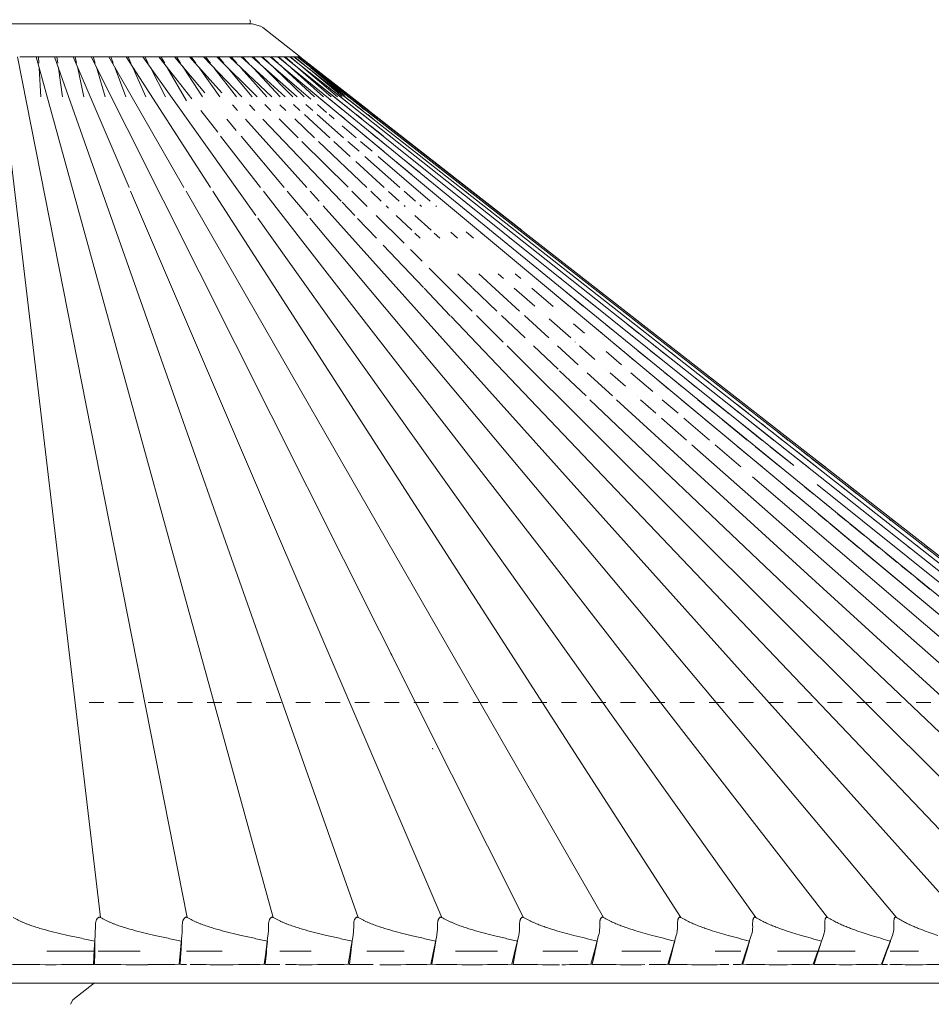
# Model space of a CAD drawing. Header units: millimetres. Extents: x -7014 to -4812, y -150 to 6878.
# Tile 7 of 17: x -6587 to -6402, y 180 to 380. Entities that reach past the tile are written whole.
import ezdxf

# ---------------------------------------------------------------- set-up
doc = ezdxf.new("R2010")
doc.units = ezdxf.units.MM
doc.linetypes.add('Dash', pattern=[6, 3, -3])
doc.layers.add('A-ANNO-DIMS', color=7, linetype='Dash', lineweight=9, true_color=0xd2d2d2)
doc.layers.add('E-LITE-EQPM', color=7, linetype='Continuous', lineweight=20)

# ---------------------------------------------------------------- blocks, each defined once
blk = doc.blocks.new('71576-01 - 71576-01 SAIGON Grey_matt white floor 0_1M R55-457170-Alzado_PDF')
at = {"layer": 'E-LITE-EQPM'}
for p, q in [((-6530.09, 372.51), (-6537.66, 378.42)), ((-6570.65, 197.57), (-6591.34, 372.51)), ((-6553.03, 197.57), (-6587.52, 372.51)), ((-6583.72, 372.51), (-6587.05, 372.51)), ((-6583.72, 372.51), (-6583.25, 372.51)), ((-6535.55, 197.57), (-6583.72, 372.51)), ((-6583.25, 372.51), (-6583.17, 371.21)), ((-6580.77, 372.51), (-6583.24, 372.51)), ((-6580.79, 372.51), (-6579.48, 372.51)), ((-6518.29, 197.57), (-6579.95, 372.51)), ((-6579.48, 372.51), (-6579.3, 371.21)), ((-6576.65, 372.51), (-6579.47, 372.51)), ((-6576.67, 372.51), (-6575.76, 372.51)), ((-6564.84, 345.93), (-6576.22, 372.51)), ((-6575.76, 372.51), (-6575.48, 371.21)), ((-6575.76, 372.51), (-6575.22, 372.51)), ((-6572.55, 372.51), (-6575.74, 372.51)), ((-6572.56, 372.51), (-6572.1, 372.51)), ((-6484.69, 197.57), (-6572.55, 372.51)), ((-6572.1, 372.51), (-6571.72, 371.21)), ((-6569.55, 372.51), (-6572.05, 372.51)), ((-6569.58, 372.51), (-6568.96, 372.51)), ((-6568.96, 372.51), (-6568.91, 372.51)), ((-6553.69, 345.93), (-6568.96, 372.51)), ((-6568.91, 372.51), (-6568.51, 372.51)), ((-6568.51, 372.51), (-6568.04, 371.21)), ((-6568.51, 372.51), (-6567.97, 372.51)), ((-6562.55, 372.51), (-6567.93, 372.51)), ((-6565.75, 372.51), (-6565.02, 372.51)), ((-6548.32, 345.93), (-6565.45, 372.51)), ((-6565.02, 372.51), (-6564.44, 371.21)), ((-6562.6, 372.51), (-6561.63, 372.51)), ((-6539.06, 340.22), (-6562.05, 372.51)), ((-6561.63, 372.51), (-6560.96, 371.21)), ((-6561.63, 372.51), (-6561.19, 372.51)), ((-6558.75, 372.51), (-6561.14, 372.51)), ((-6558.77, 372.51), (-6558.35, 372.51)), ((-6552.08, 363.92), (-6558.76, 372.51)), ((-6558.35, 372.51), (-6557.59, 371.21)), ((-6556.23, 372.51), (-6558.33, 372.51)), ((-6556.28, 372.51), (-6555.2, 372.51)), ((-6549.43, 365.16), (-6555.59, 372.51)), ((-6555.2, 372.51), (-6554.35, 371.21)), ((-6552.56, 372.51), (-6555.15, 372.51)), ((-6552.58, 372.51), (-6552.19, 372.51)), ((-6545.97, 365.16), (-6552.57, 372.51)), ((-6552.19, 372.51), (-6551.26, 371.21)), ((-6549.91, 372.51), (-6552.15, 372.51)), ((-6549.97, 372.51), (-6549.33, 372.51)), ((-6541.92, 364.35), (-6549.69, 372.51)), ((-6549.33, 372.51), (-6548.32, 371.21)), ((-6547.25, 372.51), (-6549.29, 372.51)), ((-6547.3, 372.51), (-6546.64, 372.51)), ((-6546.98, 372.51), (-6546.82, 372.51)), ((-6538.79, 364.35), (-6546.98, 372.51)), ((-6546.64, 372.51), (-6545.55, 371.21)), ((-6546.64, 372.51), (-6546.33, 372.51)), ((-6544.87, 372.51), (-6546.25, 372.51)), ((-6544.94, 372.51), (-6544.12, 372.51)), ((-6535.86, 364.35), (-6544.44, 372.51)), ((-6544.12, 372.51), (-6542.96, 371.21)), ((-6542.43, 372.51), (-6544.09, 372.51)), ((-6542.5, 372.51), (-6541.78, 372.51)), ((-6533.15, 364.35), (-6542.08, 372.51)), ((-6541.78, 372.51), (-6540.51, 371.15)), ((-6541.78, 372.51), (-6541.51, 372.51)), ((-6539.9, 372.51), (-6541.42, 372.51)), ((-6539.93, 372.51), (-6539.64, 372.51)), ((-6530.66, 364.35), (-6539.91, 372.51)), ((-6539.64, 372.51), (-6538.35, 371.21)), ((-6538.31, 372.51), (-6539.63, 372.51)), ((-6538.39, 372.51), (-6537.7, 372.51)), ((-6527.88, 363.9), (-6537.94, 372.51)), ((-6537.7, 372.51), (-6536.35, 371.21)), ((-6537.7, 372.51), (-6537.52, 372.51)), ((-6536.2, 372.51), (-6537.43, 372.51)), ((-6536.18, 372.51), (-6326.47, 197.59)), ((-6524.73, 362.96), (-6536.18, 372.51)), ((-6536.07, 372.51), (-6535.96, 372.51)), ((-6535.96, 372.51), (-6534.56, 371.21)), ((-6534.95, 372.51), (-6535.93, 372.51)), ((-6535.05, 372.51), (-6534.44, 372.51)), ((-6534.63, 372.51), (-6320.43, 197.6)), ((-6524.64, 364.35), (-6534.63, 372.51)), ((-6534.44, 372.51), (-6532.99, 371.21)), ((-6533.3, 372.51), (-6534.36, 372.51)), ((-6533.33, 372.51), (-6533.14, 372.51)), ((-6429.81, 289.43), (-6533.31, 372.51)), ((-6521.57, 363.09), (-6533.31, 372.51)), ((-6533.14, 372.51), (-6531.64, 371.21)), ((-6532.42, 372.51), (-6533.07, 372.51)), ((-6532.44, 372.51), (-6532.06, 372.51)), ((-6532.2, 372.51), (-6311.48, 197.63)), ((-6520.62, 363.33), (-6532.2, 372.51)), ((-6532.06, 372.51), (-6530.53, 371.21)), ((-6531.32, 372.51), (-6532, 372.51)), ((-6531.45, 372.51), (-6531.22, 372.51)), ((-6531.33, 372.51), (-6308.61, 197.64)), ((-6517.41, 361.59), (-6531.33, 372.51)), ((-6531.22, 372.51), (-6529.66, 371.21)), ((-6530.78, 372.51), (-6531.13, 372.51)), ((-6530.88, 372.51), (-6530.6, 372.51)), ((-6530.69, 372.51), (-6306.83, 197.64)), ((-6518.41, 362.92), (-6530.69, 372.51)), ((-6530.6, 372.51), (-6528.79, 371.02)), ((-6530.27, 372.51), (-6530.57, 372.51)), ((-6530.4, 372.51), (-6530.23, 372.51)), ((-6530.28, 372.51), (-6306.13, 197.64)), ((-6516.28, 361.59), (-6530.28, 372.51)), ((-6530.16, 372.42), (-6530.09, 372.51)), ((-6530.11, 372.51), (-6485.03, 337.25)), ((-6516.14, 361.59), (-6530.11, 372.51)), ((-6583.11, 370.3), (-6583.11, 370.22)), ((-6583.1, 370.17), (-6582.73, 364.35)), ((-6579.17, 370.32), (-6579.16, 370.24)), ((-6579.15, 370.17), (-6578.33, 364.35)), ((-6575.29, 370.34), (-6575.27, 370.25)), ((-6575.25, 370.17), (-6573.99, 364.35)), ((-6571.47, 370.36), (-6571.44, 370.27)), ((-6571.41, 370.17), (-6569.71, 364.35)), ((-6567.73, 370.38), (-6567.69, 370.28)), ((-6567.65, 370.17), (-6565.52, 364.35)), ((-6564.09, 370.39), (-6564.04, 370.3)), ((-6563.99, 370.17), (-6561.43, 364.35)), ((-6560.55, 370.41), (-6560.5, 370.31)), ((-6560.43, 370.17), (-6557.45, 364.35)), ((-6557.14, 370.43), (-6557.08, 370.33)), ((-6556.99, 370.17), (-6553.13, 363.53)), ((-6553.87, 370.46), (-6553.79, 370.35)), ((-6553.68, 370.17), (-6549.91, 364.35)), ((-6550.74, 370.48), (-6550.66, 370.37)), ((-6550.52, 370.17), (-6546.38, 364.35)), ((-6547.78, 370.5), (-6547.69, 370.39)), ((-6547.52, 370.17), (-6543.02, 364.35)), ((-6544.99, 370.53), (-6544.89, 370.41)), ((-6544.69, 370.17), (-6539.84, 364.35)), ((-6542.38, 370.56), (-6542.27, 370.43)), ((-6542.04, 370.17), (-6536.87, 364.35)), ((-6539.97, 370.59), (-6539.85, 370.46)), ((-6539.58, 370.17), (-6534.11, 364.35)), ((-6537.77, 370.63), (-6537.64, 370.49)), ((-6537.35, 370.2), (-6531.56, 364.35)), ((-6535.79, 370.67), (-6535.64, 370.53)), ((-6535.27, 370.17), (-6529.25, 364.35)), ((-6534.03, 370.71), (-6533.87, 370.57)), ((-6533.44, 370.17), (-6527.19, 364.35)), ((-6532.5, 370.77), (-6532.33, 370.62)), ((-6531.83, 370.17), (-6525.36, 364.35)), ((-6531.22, 370.84), (-6531.04, 370.68)), ((-6530.46, 370.17), (-6523.8, 364.35)), ((-6530.2, 370.93), (-6530.01, 370.76)), ((-6529.46, 371.04), (-6529.25, 370.87)), ((-6529.31, 370.17), (-6522.49, 364.35)), ((-6528.41, 370.17), (-6521.57, 364.45)), ((-6527.88, 370.27), (-6521.04, 364.64)), ((-6527.35, 370.17), (-6520.55, 364.64)), ((-6527.18, 370.17), (-6523.18, 366.94)), ((-6542.77, 361.59), (-6543.8, 362.74)), ((-6539.29, 361.59), (-6540.39, 362.74)), ((-6536.02, 361.59), (-6537.23, 362.8)), ((-6532.96, 361.59), (-6534.19, 362.76)), ((-6530.12, 361.59), (-6531.44, 362.79)), ((-6527.52, 361.59), (-6528.89, 362.79)), ((-6524.73, 361.2), (-6526.57, 362.78)), ((-6523.08, 361.59), (-6524.51, 362.78)), ((-6521.25, 361.59), (-6524.16, 363.96)), ((-6519.69, 361.59), (-6521.17, 362.77)), ((-6518.41, 361.59), (-6519.91, 362.77)), ((-6518.93, 363.33), (-6516.97, 361.73)), ((-6516.7, 361.59), (-6518.21, 362.77)), ((-6546.82, 357.14), (-6550.27, 361.59)), ((-6524.06, 356.05), (-6529.22, 360.76)), ((-6521.25, 356.05), (-6526.59, 360.76)), ((-6523.18, 359.88), (-6524.21, 360.76)), ((-6521.03, 359.87), (-6522.08, 360.75)), ((-6519.15, 359.87), (-6520.23, 360.75)), ((-6517.55, 359.87), (-6518.65, 360.75)), ((-6516.24, 359.87), (-6517.35, 360.75)), ((-6515.26, 359.89), (-6516.34, 360.74)), ((-6514.49, 359.86), (-6515.62, 360.74)), ((-6514.06, 359.86), (-6515.19, 360.74)), ((-6543.04, 357.54), (-6544.97, 359.84)), ((-6528.73, 345.93), (-6541.2, 359.84)), ((-6521.72, 343.13), (-6537.63, 359.84)), ((-6530.46, 356.05), (-6534.32, 359.89)), ((-6527.14, 356.05), (-6531.17, 359.89)), ((-6518.71, 356.05), (-6521.52, 358.46)), ((-6516.44, 356.05), (-6519.33, 358.46)), ((-6514.47, 356.05), (-6517.42, 358.45)), ((-6513.24, 356.4), (-6515.79, 358.45)), ((-6538.11, 345.93), (-6546.23, 356.38)), ((-6533.31, 345.93), (-6542.07, 356.38)), ((-6511.87, 356.4), (-6512.63, 357)), ((-6520.35, 345.97), (-6529.71, 355.3)), ((-6516.54, 345.96), (-6526.35, 355.3)), ((-6519.91, 352.25), (-6523.23, 355.29)), ((-6518.11, 353.28), (-6520.38, 355.29)), ((-6515.47, 353.28), (-6517.81, 355.28)), ((-6513.13, 353.28), (-6515.52, 355.28)), ((-6511.08, 353.28), (-6513.52, 355.27)), ((-6509.81, 345.96), (-6516.94, 352.25)), ((-6503.64, 343.16), (-6514.25, 352.24)), ((-6513.02, 345.96), (-6518.75, 351.19)), ((-6507.46, 348.56), (-6510.61, 351.18)), ((-6505.79, 348.96), (-6508.95, 351.54)), ((-6501.32, 197.57), (-6564.52, 345.18)), ((-6468.47, 197.57), (-6553.26, 345.18)), ((-6452.73, 197.57), (-6547.84, 345.18)), ((-6422.91, 197.57), (-6537.53, 345.18)), ((-6528.52, 340.22), (-6532.68, 345.18)), ((-6526.21, 343.13), (-6528.05, 345.18)), ((-6516.45, 342.08), (-6519.56, 345.18)), ((-6513.61, 343.17), (-6515.72, 345.18)), ((-6509.97, 343.17), (-6512.1, 345.12)), ((-6506.64, 343.16), (-6508.95, 345.2)), ((-6496.27, 344.98), (-6496.32, 345.02)), ((-6395.68, 197.57), (-6525.39, 342.21)), ((-6518.95, 340.22), (-6521.57, 342.97)), ((-6512.1, 341.74), (-6512.6, 342.21)), ((-6508.77, 342.07), (-6508.95, 342.24)), ((-6505.4, 342.07), (-6505.79, 342.41)), ((-6502.36, 342.06), (-6502.54, 342.21)), ((-6508.95, 334.61), (-6514.62, 340.26)), ((-6507.39, 337.26), (-6510.54, 340.26)), ((-6503.49, 337.25), (-6506.78, 340.25)), ((-6437.52, 197.57), (-6538.7, 339.71)), ((-6408.94, 197.57), (-6528.09, 339.71)), ((-6514.57, 335.61), (-6518.41, 339.65)), ((-6505.66, 335.61), (-6506.78, 336.67)), ((-6501.7, 335.61), (-6502.86, 336.67)), ((-6498.08, 335.61), (-6499.48, 336.84)), ((-6494.83, 335.61), (-6496.32, 336.89)), ((-6491.94, 335.61), (-6493.22, 336.67)), ((-6489.44, 335.61), (-6490.74, 336.67)), ((-6505.04, 325.6), (-6513.23, 334.21)), ((-6486.86, 335.23), (-6487.58, 335.8)), ((-6505.31, 330.98), (-6507.66, 333.32)), ((-6495.11, 320.82), (-6503.85, 329.52)), ((-6495.14, 325.6), (-6498.05, 328.37)), ((-6485.49, 320.8), (-6493.78, 328.37)), ((-6488.79, 327.41), (-6489.87, 328.37)), ((-6485.25, 327.41), (-6486.36, 328.37)), ((-6480.54, 328.35), (-6480.58, 328.37)), ((-6474.19, 328.37), (-6474.23, 328.41)), ((-6477.12, 327.41), (-6477.39, 327.63)), ((-6499.58, 319.86), (-6504.91, 325.46)), ((-6490.11, 320.81), (-6495.05, 325.52)), ((-6482.41, 321.79), (-6486.62, 325.5)), ((-6478.67, 321.78), (-6483.01, 325.5)), ((-6475.35, 321.77), (-6478.84, 324.68)), ((-6474.86, 323.7), (-6476.05, 324.68)), ((-6472.49, 323.69), (-6474.23, 325.09)), ((-6472.49, 321.77), (-6474.38, 323.31)), ((-6470.08, 321.76), (-6472.02, 323.31)), ((-6383.17, 197.57), (-6499.48, 319.76)), ((-6488.81, 314.53), (-6494.22, 319.92)), ((-6484.39, 315.37), (-6489.17, 319.91)), ((-6479.53, 315.36), (-6484.51, 319.91)), ((-6475.11, 315.35), (-6479.49, 319.21)), ((-6472.29, 316.32), (-6474.53, 318.24)), ((-6468.81, 316.31), (-6471.08, 318.21)), ((-6467.92, 320.02), (-6467.97, 320.07)), ((-6463.28, 316.3), (-6465.67, 318.22)), ((-6464.76, 319.08), (-6464.94, 319.21)), ((-6461.25, 316.29), (-6463.68, 318.21)), ((-6465.8, 316.31), (-6467.92, 318.04)), ((-6474.19, 314.53), (-6474.23, 314.57)), ((-6371.47, 197.57), (-6488.02, 313.75)), ((-6477.69, 308.99), (-6482.69, 313.75)), ((-6473.58, 309.91), (-6477.77, 313.75)), ((-6470.2, 311.01), (-6473.3, 313.75)), ((-6464.78, 309.9), (-6467.92, 312.59)), ((-6464.76, 312.94), (-6465.73, 313.75)), ((-6462.26, 310.86), (-6464.56, 312.78)), ((-6459.11, 310.85), (-6461.47, 312.77)), ((-6456.47, 310.84), (-6458.87, 312.76)), ((-6457.72, 313.5), (-6458.45, 314.07)), ((-6454.36, 310.83), (-6456.78, 312.75)), ((-6452.77, 310.82), (-6454.75, 312.38)), ((-6472, 303.58), (-6477.39, 308.7)), ((-6466.63, 303.57), (-6471.79, 308.28)), ((-6467.91, 308.99), (-6467.92, 309)), ((-6464, 305.54), (-6467.1, 308.28)), ((-6458.45, 304.48), (-6462.89, 308.28)), ((-6458.45, 307.68), (-6459.17, 308.28)), ((-6455.3, 307.73), (-6455.97, 308.28)), ((-6448.99, 307.85), (-6449.53, 308.28)), ((-6455.3, 305.04), (-6458.02, 307.31)), ((-6452.43, 305.39), (-6454.78, 307.3)), ((-6449.67, 305.38), (-6452.06, 307.29)), ((-6447.46, 305.37), (-6449.89, 307.29)), ((-6445.83, 305.37), (-6447.79, 306.91)), ((-6445.83, 306.22), (-6445.84, 306.23)), ((-6360.62, 197.57), (-6471.2, 302.81)), ((-6350.65, 197.57), (-6465.81, 302.81)), ((-6461.61, 303.43), (-6461.64, 303.46)), ((-6457.8, 300.08), (-6460.9, 302.81)), ((-6453.31, 300.08), (-6456.5, 302.81)), ((-6448.99, 299.78), (-6452.62, 302.81)), ((-6445.83, 300), (-6449.27, 302.81)), ((-6442.89, 299.93), (-6446.48, 302.81)), ((-6442.57, 302.81), (-6442.67, 302.89)), ((-6440.79, 300.08), (-6443, 301.83)), ((-6439.09, 300.08), (-6441.31, 301.82)), ((-6451.61, 294.61), (-6456.69, 299.09)), ((-6446.92, 294.61), (-6452.14, 299.08)), ((-6442.67, 294.51), (-6447.7, 298.71)), ((-6439.23, 294.61), (-6444.25, 298.71)), ((-6436.26, 294.61), (-6441.37, 298.71)), ((-6433.89, 294.61), (-6439.06, 298.71)), ((-6435.61, 297.34), (-6436.36, 297.94)), ((-6434.48, 297.34), (-6435.22, 297.92)), ((-6432.13, 294.61), (-6434.35, 296.36)), ((-6430.98, 294.61), (-6433.19, 296.34)), ((-6341.61, 197.57), (-6450.52, 293.65)), ((-6440.53, 289.14), (-6445.78, 293.64)), ((-6436.24, 289.14), (-6441.15, 293.24)), ((-6432.54, 289.14), (-6437.56, 293.24)), ((-6429.81, 289.43), (-6434.56, 293.24)), ((-6426.89, 289.07), (-6432.17, 293.24)), ((-6425.16, 289.14), (-6429.29, 292.39)), ((-6426.89, 291.42), (-6428.13, 292.39)), ((-6423.74, 288.96), (-6426.19, 290.87)), ((-6423.44, 289.14), (-6425.64, 290.86)), ((-6333.54, 197.57), (-6438.21, 287.16)), ((-6429.68, 283.68), (-6431.32, 285.04)), ((-6425.84, 283.68), (-6427.52, 285.04)), ((-6315.43, 197.62), (-6425.05, 285.61)), ((-6422.64, 283.68), (-6424.34, 285.04)), ((-6420.09, 283.68), (-6421.82, 285.04)), ((-6418.2, 283.68), (-6420.17, 285.22)), ((-6416.98, 283.68), (-6418.94, 285.21)), ((-6416.43, 283.68), (-6418.19, 285.04)), ((-6426.4, 280.94), (-6428.93, 283.05)), ((-6422.49, 280.94), (-6425.06, 283.04)), ((-6423.13, 278.21), (-6424.77, 279.58)), ((-6419.15, 278.21), (-6420.82, 279.58)), ((-6415.83, 278.21), (-6417.53, 279.58)), ((-6413.19, 278.21), (-6413.62, 278.55)), ((-6411.12, 278.11), (-6411.67, 278.55)), ((-6409.98, 278.21), (-6410.42, 278.55)), ((-6409.43, 278.21), (-6409.86, 278.55)), ((-6416.57, 272.74), (-6422.38, 277.59)), ((-6415.5, 275.23), (-6418.37, 277.58)), ((-6412.45, 272.74), (-6414.27, 274.23)), ((-6409.02, 272.74), (-6411.12, 274.42)), ((-6327.84, 198.73), (-6415.83, 272.13)), ((-6406.29, 272.74), (-6406.63, 273.01)), ((-6404.28, 272.74), (-6404.8, 273.15)), ((-6402.99, 272.74), (-6403.33, 273.01)), ((-6402.42, 272.74), (-6402.76, 273.01)), ((-6408.78, 269.74), (-6411.12, 271.65)), ((-6405.76, 267.28), (-6407.96, 269.07)), ((-6402.21, 267.28), (-6403.91, 268.64)), ((-6402.05, 264.25), (-6404.8, 266.5)), ((-6493.67, 261.14), (-6493.26, 260.44)), ((-6511.62, 251.21), (-6511.48, 250.88)), ((-6503.16, 231.99), (-6503.09, 231.81)), ((-6571.8, 191.06), (-6571.76, 192.79)), ((-6554.27, 191.06), (-6554.17, 192.79)), ((-6536.88, 191.06), (-6536.72, 192.79)), ((-6519.7, 191.06), (-6519.48, 192.79)), ((-6486.25, 191.06), (-6485.91, 192.79)), ((-6470.1, 191.06), (-6469.7, 192.79)), ((-6454.42, 191.06), (-6453.97, 192.79)), ((-6439.27, 191.06), (-6438.76, 192.79)), ((-6424.7, 191.06), (-6424.14, 192.79)), ((-6410.78, 191.06), (-6410.17, 192.79)), ((-6572.08, 190.73), (-6581.53, 190.73)), ((-6571.91, 190.73), (-6572.06, 190.73)), ((-6562.58, 190.73), (-6571.11, 190.73)), ((-6545.95, 190.73), (-6553.13, 190.73)), ((-6537.07, 190.4), (-6537.37, 188.08)), ((-6537.03, 190.73), (-6537.07, 190.44)), ((-6527.85, 190.73), (-6534.18, 190.73)), ((-6519.92, 190.4), (-6520.3, 188.08)), ((-6508.91, 190.73), (-6516.54, 190.73)), ((-6503.04, 190.4), (-6503.5, 188.08)), ((-6489.96, 190.73), (-6498.49, 190.73)), ((-6473.63, 190.73), (-6480.75, 190.73)), ((-6456.77, 190.73), (-6464.7, 190.73)), ((-6440.54, 190.73), (-6445.76, 190.73)), ((-6425.03, 190.73), (-6433.11, 190.73)), ((-6424.9, 190.73), (-6425.85, 188.08)), ((-6417.32, 190.73), (-6424.8, 190.73)), ((-6404.47, 190.73), (-6410.21, 190.73)), ((-6576.28, 180.83), (-6571.87, 184.3))]:
    blk.add_line(p, q, dxfattribs=at)
at = {"layer": 'E-LITE-EQPM', "flags": 128}
for points in [[(-6539.81, 379.16), (-6540.26, 379.16), (-6541.61, 379.16), (-6543.83, 379.16), (-6546.89, 379.16), (-6550.73, 379.16), (-6555.28, 379.16), (-6560.46, 379.16), (-6566.19, 379.16), (-6572.37, 379.16), (-6578.88, 379.16), (-6585.62, 379.16), (-6591.71, 379.16)], [(-6540.94, 379.16), (-6540.17, 379.16), (-6539.81, 379.16)], [(-6540.31, 380.03), (-6540.13, 379.6), (-6540.39, 379.21), (-6540.61, 379.16)], [(-6539.81, 379.16), (-6538.11, 378.72), (-6537.66, 378.42)], [(-6571.73, 193.94), (-6571.91, 191.01), (-6572.08, 188.08)], [(-6554.1, 193.94), (-6554.38, 191.01), (-6554.66, 188.08)], [(-6536.61, 193.94), (-6536.99, 191.01), (-6537.02, 190.75)], [(-6519.33, 193.94), (-6519.82, 191.01), (-6519.91, 190.44)], [(-6503.29, 188.08), (-6502.91, 190.43), (-6502.53, 192.79)], [(-6502.33, 193.94), (-6502.92, 191.01), (-6503.03, 190.44)], [(-6485.68, 193.94), (-6486.36, 191.01), (-6487.04, 188.08)], [(-6469.43, 193.94), (-6470.21, 191.01), (-6470.99, 188.08)], [(-6453.66, 193.94), (-6454.53, 191.01), (-6455.4, 188.08)], [(-6438.42, 193.94), (-6439.37, 191.01), (-6440.33, 188.08)], [(-6423.76, 193.94), (-6424.8, 191.01), (-6424.9, 190.73)], [(-6409.76, 193.94), (-6410.88, 191.01), (-6412, 188.08)], [(-6571.86, 188.08), (-6571.81, 190.43), (-6571.8, 191.01)], [(-6554.43, 188.08), (-6554.3, 190.43), (-6554.27, 191.01)], [(-6537.15, 188.08), (-6536.94, 190.43), (-6536.88, 191.01)], [(-6520.08, 188.08), (-6519.78, 190.43), (-6519.71, 191.01)], [(-6486.83, 188.08), (-6486.37, 190.43), (-6486.26, 191.01)], [(-6470.78, 188.08), (-6470.24, 190.43), (-6470.11, 191.01)], [(-6455.2, 188.08), (-6454.58, 190.43), (-6454.43, 191.01)], [(-6440.14, 188.08), (-6439.45, 190.43), (-6439.28, 191.01)], [(-6425.66, 188.08), (-6424.9, 190.43), (-6424.72, 191.01)], [(-6411.83, 188.08), (-6411, 190.43), (-6410.8, 191.01)], [(-6591.71, 184.28), (-6575.84, 184.28), (-6560.02, 184.28), (-6544.3, 184.28), (-6528.74, 184.28), (-6513.38, 184.28), (-6498.27, 184.28), (-6483.47, 184.28), (-6469.03, 184.28), (-6454.98, 184.28), (-6441.37, 184.28), (-6428.26, 184.28), (-6415.67, 184.28), (-6403.66, 184.28), (-6392.26, 184.28)], [(-6397.38, 184.28), (-6409.06, 184.28), (-6421.34, 184.28), (-6434.17, 184.28), (-6447.52, 184.28), (-6461.33, 184.28), (-6475.57, 184.28), (-6490.18, 184.28), (-6505.12, 184.28), (-6520.35, 184.28), (-6535.81, 184.28), (-6551.45, 184.28), (-6567.22, 184.28), (-6571.9, 184.28)], [(-6576.28, 180.83), (-6576.71, 179.96), (-6576.71, 179.95)]]:
    blk.add_lwpolyline(points, dxfattribs=at)
at = {"layer": 'E-LITE-EQPM'}
for points, knots in [([(-6577.26, 193.94), (-6578.02, 194.1), (-6579.53, 194.45), (-6581.42, 194.95), (-6582.74, 195.33), (-6583.49, 195.56), (-6584.05, 195.74), (-6584.61, 195.93), (-6585.17, 196.12), (-6585.73, 196.33), (-6586.27, 196.55), (-6586.81, 196.79), (-6587.51, 197.13), (-6588.02, 197.4), (-6588.36, 197.57)], [0, 0, 0, 0, 0.2, 0.4, 0.5, 0.55, 0.6, 0.65, 0.7, 0.75, 0.8, 0.85, 0.9, 1, 1, 1, 1]), ([(-6570.65, 197.57), (-6570.7, 197.6), (-6570.82, 197.65), (-6570.98, 197.65), (-6571.15, 197.54), (-6571.28, 197.41), (-6571.38, 197.25), (-6571.47, 197.08), (-6571.57, 196.83), (-6571.66, 196.52), (-6571.67, 196.27), (-6571.67, 196.17)], [0, 0, 0, 0, 0.071429, 0.160714, 0.25, 0.357143, 0.446429, 0.535714, 0.642857, 0.857143, 1, 1, 1, 1]), ([(-6559.59, 193.94), (-6560.34, 194.1), (-6561.84, 194.45), (-6563.72, 194.95), (-6565.03, 195.33), (-6565.77, 195.56), (-6566.33, 195.74), (-6566.89, 195.93), (-6567.45, 196.12), (-6568, 196.33), (-6568.55, 196.55), (-6569.08, 196.79), (-6569.79, 197.13), (-6570.31, 197.4), (-6570.65, 197.57)], [0, 0, 0, 0, 0.2, 0.4, 0.5, 0.55, 0.6, 0.65, 0.7, 0.75, 0.8, 0.85, 0.9, 1, 1, 1, 1]), ([(-6553.03, 197.57), (-6553.08, 197.6), (-6553.19, 197.65), (-6553.35, 197.65), (-6553.52, 197.54), (-6553.65, 197.41), (-6553.74, 197.25), (-6553.82, 197.08), (-6553.92, 196.83), (-6554, 196.52), (-6554.01, 196.27), (-6554.01, 196.17)], [0, 0, 0, 0, 0.071429, 0.160714, 0.25, 0.357143, 0.446429, 0.535714, 0.642857, 0.857143, 1, 1, 1, 1]), ([(-6542.05, 193.94), (-6542.79, 194.1), (-6544.26, 194.45), (-6546.11, 194.95), (-6547.41, 195.33), (-6548.15, 195.56), (-6548.7, 195.74), (-6549.26, 195.93), (-6549.81, 196.12), (-6550.37, 196.33), (-6550.91, 196.55), (-6551.45, 196.79), (-6552.16, 197.13), (-6552.68, 197.4), (-6553.03, 197.57)], [0, 0, 0, 0, 0.2, 0.4, 0.5, 0.55, 0.6, 0.65, 0.7, 0.75, 0.8, 0.85, 0.9, 1, 1, 1, 1]), ([(-6535.55, 197.57), (-6535.6, 197.6), (-6535.72, 197.65), (-6535.88, 197.65), (-6536.04, 197.54), (-6536.16, 197.41), (-6536.25, 197.25), (-6536.33, 197.08), (-6536.42, 196.83), (-6536.49, 196.52), (-6536.5, 196.27), (-6536.5, 196.17)], [0, 0, 0, 0, 0.071429, 0.160714, 0.25, 0.357143, 0.446429, 0.535714, 0.642857, 0.857143, 1, 1, 1, 1]), ([(-6524.7, 193.94), (-6525.42, 194.1), (-6526.87, 194.45), (-6528.69, 194.95), (-6529.97, 195.33), (-6530.7, 195.56), (-6531.24, 195.74), (-6531.79, 195.93), (-6532.34, 196.12), (-6532.89, 196.33), (-6533.43, 196.55), (-6533.97, 196.79), (-6534.67, 197.13), (-6535.2, 197.4), (-6535.55, 197.57)], [0, 0, 0, 0, 0.2, 0.4, 0.5, 0.55, 0.6, 0.65, 0.7, 0.75, 0.8, 0.85, 0.9, 1, 1, 1, 1]), ([(-6518.29, 197.57), (-6518.35, 197.6), (-6518.46, 197.65), (-6518.62, 197.65), (-6518.77, 197.54), (-6518.88, 197.41), (-6518.97, 197.25), (-6519.04, 197.08), (-6519.12, 196.83), (-6519.19, 196.52), (-6519.2, 196.27), (-6519.19, 196.17)], [0, 0, 0, 0, 0.071429, 0.160714, 0.25, 0.357143, 0.446429, 0.535714, 0.642857, 0.857143, 1, 1, 1, 1]), ([(-6507.61, 193.94), (-6508.31, 194.1), (-6509.72, 194.45), (-6511.5, 194.95), (-6512.76, 195.33), (-6513.48, 195.56), (-6514.02, 195.74), (-6514.56, 195.93), (-6515.1, 196.12), (-6515.64, 196.33), (-6516.18, 196.55), (-6516.71, 196.79), (-6517.41, 197.13), (-6517.94, 197.4), (-6518.29, 197.57)], [0, 0, 0, 0, 0.2, 0.4, 0.5, 0.55, 0.6, 0.65, 0.7, 0.75, 0.8, 0.85, 0.9, 1, 1, 1, 1]), ([(-6501.32, 197.57), (-6501.37, 197.6), (-6501.48, 197.65), (-6501.64, 197.65), (-6501.79, 197.54), (-6501.89, 197.41), (-6501.97, 197.25), (-6502.03, 197.08), (-6502.11, 196.83), (-6502.16, 196.52), (-6502.17, 196.27), (-6502.17, 196.17)], [0, 0, 0, 0, 0.071429, 0.160714, 0.25, 0.357143, 0.446429, 0.535714, 0.642857, 0.857143, 1, 1, 1, 1]), ([(-6490.84, 193.94), (-6491.52, 194.1), (-6492.89, 194.45), (-6494.63, 194.95), (-6495.86, 195.33), (-6496.56, 195.56), (-6497.09, 195.74), (-6497.62, 195.93), (-6498.15, 196.12), (-6498.68, 196.33), (-6499.21, 196.55), (-6499.74, 196.79), (-6500.44, 197.13), (-6500.96, 197.4), (-6501.32, 197.57)], [0, 0, 0, 0, 0.2, 0.4, 0.5, 0.55, 0.6, 0.65, 0.7, 0.75, 0.8, 0.85, 0.9, 1, 1, 1, 1]), ([(-6484.69, 197.57), (-6484.74, 197.6), (-6484.85, 197.65), (-6485, 197.65), (-6485.15, 197.54), (-6485.24, 197.41), (-6485.31, 197.25), (-6485.37, 197.08), (-6485.44, 196.83), (-6485.49, 196.52), (-6485.49, 196.27), (-6485.49, 196.17)], [0, 0, 0, 0, 0.071429, 0.160714, 0.25, 0.357143, 0.446429, 0.535714, 0.642857, 0.857143, 1, 1, 1, 1]), ([(-6474.46, 193.94), (-6475.12, 194.1), (-6476.45, 194.45), (-6478.13, 194.95), (-6479.32, 195.33), (-6480.01, 195.56), (-6480.52, 195.74), (-6481.04, 195.93), (-6481.56, 196.12), (-6482.08, 196.33), (-6482.6, 196.55), (-6483.12, 196.79), (-6483.81, 197.13), (-6484.33, 197.4), (-6484.69, 197.57)], [0, 0, 0, 0, 0.2, 0.4, 0.5, 0.55, 0.6, 0.65, 0.7, 0.75, 0.8, 0.85, 0.9, 1, 1, 1, 1]), ([(-6468.47, 197.57), (-6468.52, 197.6), (-6468.63, 197.65), (-6468.78, 197.65), (-6468.91, 197.54), (-6469, 197.41), (-6469.07, 197.25), (-6469.12, 197.08), (-6469.18, 196.83), (-6469.22, 196.52), (-6469.22, 196.27), (-6469.22, 196.17)], [0, 0, 0, 0, 0.071429, 0.160714, 0.25, 0.357143, 0.446429, 0.535714, 0.642857, 0.857143, 1, 1, 1, 1]), ([(-6458.53, 193.94), (-6459.17, 194.1), (-6460.44, 194.45), (-6462.07, 194.95), (-6463.22, 195.33), (-6463.89, 195.56), (-6464.39, 195.74), (-6464.89, 195.93), (-6465.4, 196.12), (-6465.91, 196.33), (-6466.42, 196.55), (-6466.92, 196.79), (-6467.6, 197.13), (-6468.12, 197.4), (-6468.47, 197.57)], [0, 0, 0, 0, 0.2, 0.4, 0.5, 0.55, 0.6, 0.65, 0.7, 0.75, 0.8, 0.85, 0.9, 1, 1, 1, 1]), ([(-6452.73, 197.57), (-6452.78, 197.6), (-6452.89, 197.65), (-6453.03, 197.65), (-6453.16, 197.54), (-6453.24, 197.41), (-6453.29, 197.25), (-6453.34, 197.08), (-6453.39, 196.83), (-6453.43, 196.52), (-6453.42, 196.27), (-6453.42, 196.17)], [0, 0, 0, 0, 0.071429, 0.160714, 0.25, 0.357143, 0.446429, 0.535714, 0.642857, 0.857143, 1, 1, 1, 1]), ([(-6443.12, 193.94), (-6443.72, 194.1), (-6444.94, 194.45), (-6446.5, 194.95), (-6447.61, 195.33), (-6448.26, 195.56), (-6448.74, 195.74), (-6449.23, 195.93), (-6449.72, 196.12), (-6450.21, 196.33), (-6450.71, 196.55), (-6451.2, 196.79), (-6451.87, 197.13), (-6452.38, 197.4), (-6452.73, 197.57)], [0, 0, 0, 0, 0.2, 0.4, 0.5, 0.55, 0.6, 0.65, 0.7, 0.75, 0.8, 0.85, 0.9, 1, 1, 1, 1]), ([(-6437.52, 197.57), (-6437.57, 197.6), (-6437.68, 197.65), (-6437.82, 197.65), (-6437.93, 197.54), (-6438.01, 197.41), (-6438.05, 197.25), (-6438.09, 197.08), (-6438.13, 196.83), (-6438.16, 196.52), (-6438.16, 196.27), (-6438.15, 196.17)], [0, 0, 0, 0, 0.071429, 0.160714, 0.25, 0.357143, 0.446429, 0.535714, 0.642857, 0.857143, 1, 1, 1, 1]), ([(-6428.27, 193.94), (-6428.85, 194.1), (-6430.01, 194.45), (-6431.5, 194.95), (-6432.56, 195.33), (-6433.18, 195.56), (-6433.64, 195.74), (-6434.11, 195.93), (-6434.59, 196.12), (-6435.07, 196.33), (-6435.55, 196.55), (-6436.03, 196.79), (-6436.68, 197.13), (-6437.18, 197.4), (-6437.52, 197.57)], [0, 0, 0, 0, 0.2, 0.4, 0.5, 0.55, 0.6, 0.65, 0.7, 0.75, 0.8, 0.85, 0.9, 1, 1, 1, 1]), ([(-6422.91, 197.57), (-6422.96, 197.6), (-6423.06, 197.65), (-6423.19, 197.65), (-6423.3, 197.54), (-6423.36, 197.41), (-6423.4, 197.25), (-6423.44, 197.08), (-6423.47, 196.83), (-6423.49, 196.52), (-6423.48, 196.27), (-6423.48, 196.17)], [0, 0, 0, 0, 0.071429, 0.160714, 0.25, 0.357143, 0.446429, 0.535714, 0.642857, 0.857143, 1, 1, 1, 1]), ([(-6414.06, 193.94), (-6414.6, 194.1), (-6415.69, 194.45), (-6417.11, 194.95), (-6418.12, 195.33), (-6418.71, 195.56), (-6419.16, 195.74), (-6419.61, 195.93), (-6420.06, 196.12), (-6420.52, 196.33), (-6420.98, 196.55), (-6421.45, 196.79), (-6422.08, 197.13), (-6422.57, 197.4), (-6422.91, 197.57)], [0, 0, 0, 0, 0.2, 0.4, 0.5, 0.55, 0.6, 0.65, 0.7, 0.75, 0.8, 0.85, 0.9, 1, 1, 1, 1]), ([(-6408.94, 197.57), (-6408.99, 197.6), (-6409.09, 197.65), (-6409.22, 197.65), (-6409.31, 197.54), (-6409.37, 197.41), (-6409.4, 197.25), (-6409.43, 197.08), (-6409.45, 196.83), (-6409.47, 196.52), (-6409.45, 196.27), (-6409.45, 196.17)], [0, 0, 0, 0, 0.071429, 0.160714, 0.25, 0.357143, 0.446429, 0.535714, 0.642857, 0.857143, 1, 1, 1, 1]), ([(-6400.53, 193.94), (-6401.03, 194.1), (-6402.06, 194.45), (-6403.39, 194.95), (-6404.35, 195.33), (-6404.91, 195.56), (-6405.33, 195.74), (-6405.76, 195.93), (-6406.2, 196.12), (-6406.64, 196.33), (-6407.08, 196.55), (-6407.53, 196.79), (-6408.14, 197.13), (-6408.61, 197.4), (-6408.94, 197.57)], [0, 0, 0, 0, 0.2, 0.4, 0.5, 0.55, 0.6, 0.65, 0.7, 0.75, 0.8, 0.85, 0.9, 1, 1, 1, 1]), ([(-6589.58, 188.08), (-6586.63, 188.03), (-6580.79, 187.98), (-6574.96, 188.03), (-6572.08, 188.07)], [-1, -1, -1, -1, -0.5, -0.0126221, -0.0126221, -0.0126221, -0.0126221]), ([(-6571.86, 188.07), (-6568.98, 188.02), (-6563.17, 187.98), (-6557.37, 188.03), (-6554.43, 188.08)], [-0.9873419, -0.9873419, -0.9873419, -0.9873419, -0.5, 0, 0, 0, 0]), ([(-6552.42, 188.04), (-6550.24, 188.01), (-6545.14, 187.98), (-6540.06, 188.03), (-6537.15, 188.08)], [-0.8727439, -0.8727439, -0.8727439, -0.8727439, -0.5, 0, 0, 0, 0]), ([(-6533.02, 188.02), (-6531.58, 188.01), (-6527.26, 187.99), (-6522.95, 188.03), (-6520.08, 188.08)], [-0.7490985, -0.7490985, -0.7490985, -0.7490985, -0.5, 0, 0, 0, 0]), ([(-6513.91, 188), (-6513.19, 188), (-6509.64, 187.99), (-6506.11, 188.03), (-6503.29, 188.08)], [-0.6256641, -0.6256641, -0.6256641, -0.6256641, -0.5, 0, 0, 0, 0]), ([(-6486.83, 188.07), (-6484.17, 188.02), (-6481.02, 188), (-6477.88, 188), (-6477.38, 188)], [-0.9872439, -0.9872439, -0.9872439, -0.9872439, -0.5, -0.4080698, -0.4080698, -0.4080698, -0.4080698]), ([(-6470.78, 188.07), (-6468.19, 188.02), (-6464.62, 187.99), (-6461.07, 188), (-6460.08, 188.01)], [-0.9872218, -0.9872218, -0.9872218, -0.9872218, -0.5, -0.3114271, -0.3114271, -0.3114271, -0.3114271]), ([(-6455.2, 188.07), (-6452.69, 188.02), (-6448.6, 187.98), (-6444.55, 188.01), (-6442.98, 188.03)], [-0.9871982, -0.9871982, -0.9871982, -0.9871982, -0.5, -0.1879092, -0.1879092, -0.1879092, -0.1879092]), ([(-6425.66, 188.07), (-6423.35, 188.02), (-6418.7, 187.98), (-6414.13, 188.03), (-6411.83, 188.08)], [-0.9871454, -0.9871454, -0.9871454, -0.9871454, -0.5, 0, 0, 0, 0]), ([(-6410.26, 188.04), (-6408.59, 188.01), (-6404.69, 187.98), (-6400.86, 188.03), (-6398.68, 188.08)], [-0.8715366, -0.8715366, -0.8715366, -0.8715366, -0.5, 0, 0, 0, 0])]:
    blk.add_open_spline(points, degree=3, knots=knots, dxfattribs=at)
for points in [[(-6571.67, 196.17), (-6571.67, 195.91), (-6571.68, 195.4), (-6571.69, 194.63), (-6571.72, 194.17), (-6571.73, 193.94)], [(-6554.01, 196.17), (-6554.01, 195.91), (-6554.01, 195.4), (-6554.04, 194.63), (-6554.08, 194.17), (-6554.1, 193.94)], [(-6536.5, 196.17), (-6536.49, 195.91), (-6536.49, 195.4), (-6536.53, 194.63), (-6536.58, 194.17), (-6536.61, 193.94)], [(-6519.19, 196.17), (-6519.19, 195.91), (-6519.19, 195.4), (-6519.24, 194.63), (-6519.29, 194.17), (-6519.33, 193.94)], [(-6502.17, 196.17), (-6502.16, 195.91), (-6502.16, 195.4), (-6502.22, 194.63), (-6502.29, 194.17), (-6502.33, 193.94)], [(-6485.49, 196.17), (-6485.48, 195.91), (-6485.48, 195.4), (-6485.54, 194.63), (-6485.63, 194.17), (-6485.68, 193.94)], [(-6469.22, 196.17), (-6469.21, 195.91), (-6469.21, 195.4), (-6469.28, 194.63), (-6469.38, 194.17), (-6469.43, 193.94)], [(-6453.42, 196.17), (-6453.4, 195.91), (-6453.4, 195.4), (-6453.49, 194.63), (-6453.59, 194.17), (-6453.66, 193.94)], [(-6438.15, 196.17), (-6438.14, 195.91), (-6438.13, 195.4), (-6438.23, 194.63), (-6438.34, 194.17), (-6438.42, 193.94)], [(-6423.48, 196.17), (-6423.46, 195.91), (-6423.46, 195.4), (-6423.56, 194.63), (-6423.68, 194.17), (-6423.76, 193.94)], [(-6409.45, 196.17), (-6409.43, 195.91), (-6409.43, 195.4), (-6409.53, 194.63), (-6409.67, 194.17), (-6409.76, 193.94)], [(-6571.76, 192.79), (-6572.68, 192.98), (-6574.51, 193.36), (-6576.34, 193.75), (-6577.26, 193.94)], [(-6554.17, 192.79), (-6555.07, 192.98), (-6556.88, 193.36), (-6558.69, 193.75), (-6559.59, 193.94)], [(-6536.72, 192.79), (-6537.61, 192.98), (-6539.38, 193.36), (-6541.16, 193.75), (-6542.05, 193.94)], [(-6519.48, 192.79), (-6520.35, 192.98), (-6522.09, 193.36), (-6523.83, 193.75), (-6524.7, 193.94)], [(-6502.53, 192.79), (-6503.37, 192.98), (-6505.07, 193.36), (-6506.76, 193.75), (-6507.61, 193.94)], [(-6485.91, 192.79), (-6486.73, 192.98), (-6488.37, 193.36), (-6490.02, 193.75), (-6490.84, 193.94)], [(-6469.7, 192.79), (-6470.49, 192.98), (-6472.08, 193.36), (-6473.67, 193.75), (-6474.46, 193.94)], [(-6453.97, 192.79), (-6454.72, 192.98), (-6456.24, 193.36), (-6457.77, 193.75), (-6458.53, 193.94)], [(-6438.76, 192.79), (-6439.48, 192.98), (-6440.93, 193.36), (-6442.39, 193.75), (-6443.12, 193.94)], [(-6424.14, 192.79), (-6424.83, 192.98), (-6426.2, 193.36), (-6427.58, 193.75), (-6428.27, 193.94)], [(-6410.17, 192.79), (-6410.81, 192.98), (-6412.11, 193.36), (-6413.41, 193.75), (-6414.06, 193.94)], [(-6572.08, 188.08), (-6569.13, 188.03), (-6563.25, 187.97), (-6557.37, 188.03), (-6554.43, 188.08)], [(-6572.06, 188.07), (-6572, 188.08), (-6571.93, 188.08), (-6571.86, 188.08)], [(-6554.66, 188.08), (-6554.15, 188.07), (-6553.64, 188.06), (-6553.13, 188.05)], [(-6537.15, 188.07), (-6536.16, 188.06), (-6535.18, 188.04), (-6534.19, 188.03)], [(-6520.08, 188.07), (-6518.47, 188.04), (-6516.86, 188.02), (-6515.25, 188.01)], [(-6503.5, 188.08), (-6500.7, 188.03), (-6497.91, 188), (-6495.14, 188)], [(-6495.14, 188), (-6492.36, 188), (-6489.59, 188.03), (-6486.83, 188.08)], [(-6476.9, 188), (-6474.86, 188.01), (-6472.82, 188.04), (-6470.78, 188.08)], [(-6459.19, 188.02), (-6457.86, 188.03), (-6456.53, 188.05), (-6455.2, 188.08)], [(-6442.12, 188.04), (-6441.46, 188.05), (-6440.8, 188.06), (-6440.14, 188.08)], [(-6440.33, 188.08), (-6437.85, 188.03), (-6432.93, 187.97), (-6428.07, 188.03), (-6425.66, 188.08)], [(-6411.83, 188.07), (-6411.47, 188.07), (-6411.11, 188.06), (-6410.75, 188.05)]]:
    blk.add_open_spline(points, degree=3, dxfattribs=at)

msp = doc.modelspace()

# ---------------------------------------------------------------- linework, layer by layer
at = {"layer": 'A-ANNO-DIMS'}
msp.add_line((-6572.96, 241.31), (-6172.24, 241.31), dxfattribs=at)

# ---------------------------------------------------------------- block references
at = {"layer": 'E-LITE-EQPM'}
msp.add_blockref('71576-01 - 71576-01 SAIGON Grey_matt white floor 0_1M R55-457170-Alzado_PDF', (0, 0), dxfattribs=at)

doc.saveas('drawing.dxf')
